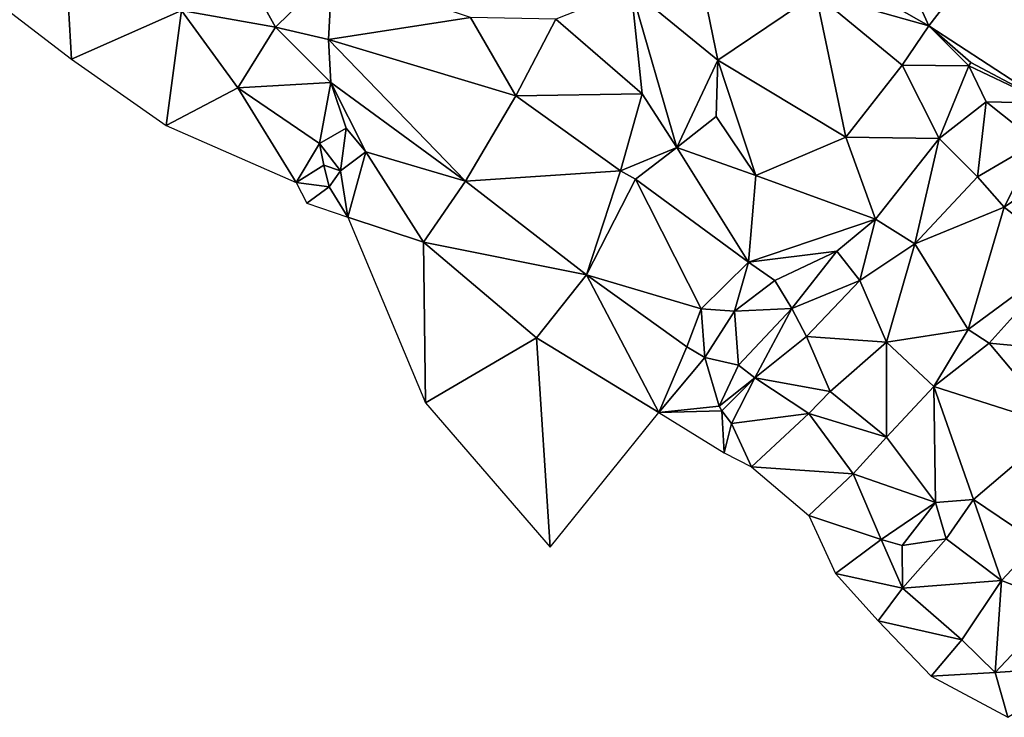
# Model space of a CAD drawing. Header units: feet. Extents: x 116535 to 120173, y 200032 to 203855.
# Tile 76 of 87: x 117651 to 117917, y 203217 to 203405. Entities that reach past the tile are written whole.
import ezdxf

# ---------------------------------------------------------------- set-up
doc = ezdxf.new("R2010")
doc.units = ezdxf.units.FT
doc.header["$MEASUREMENT"] = 0
doc.layers.add('V-TOPO-TINN-3DFC', color=3, linetype='Continuous')

msp = doc.modelspace()

# ---------------------------------------------------------------- linework, layer by layer
at = {"layer": 'V-TOPO-TINN-3DFC'}
for points in [[(117881.044, 203437.278, 586.574), (117870.198, 203418.321, 592.469), (117896.36, 203403.362, 591.936)], [(117881.044, 203437.278, 586.574), (117896.36, 203403.362, 591.936), (117916.728, 203429.813, 581.48)], [(117928.336, 203382.583, 590.163), (117916.728, 203429.813, 581.48), (117896.36, 203403.362, 591.936)], [(117665.174, 203394.435, 594.017), (117663.33, 203427.247, 593.181), (117638.1428, 203415.15, 592.8184)], [(117665.174, 203394.435, 594.017), (117694.825, 203407.543, 592.72), (117663.33, 203427.247, 593.181)], [(117816.057, 203413.26, 596.698), (117839.433, 203394.092, 593.818), (117833.991, 203420.895, 593.934)], [(117865.901, 203412.025, 593.505), (117833.991, 203420.895, 593.934), (117839.433, 203394.092, 593.818)], [(117711.619, 203418.49, 593.832), (117694.825, 203407.543, 592.72), (117720.197, 203403.015, 593.929)], [(117711.619, 203418.49, 593.832), (117720.197, 203403.015, 593.929), (117735.439, 203418.05, 599.768)], [(117735.439, 203418.05, 599.768), (117720.197, 203403.015, 593.929), (117734.509, 203399.716, 597.391)], [(117734.509, 203399.716, 597.391), (117772.736, 203405.678, 598.664), (117735.439, 203418.05, 599.768)], [(117896.36, 203403.362, 591.936), (117870.198, 203418.321, 592.469), (117865.901, 203412.025, 593.505)], [(117816.057, 203413.26, 596.698), (117795.774, 203405.227, 598.841), (117819.066, 203385.081, 596.892)], [(117828.376, 203370.607, 595.988), (117816.057, 203413.26, 596.698), (117819.066, 203385.081, 596.892)], [(117828.376, 203370.607, 595.988), (117839.433, 203394.092, 593.818), (117816.057, 203413.26, 596.698)], [(117839.433, 203394.092, 593.818), (117873.964, 203373.366, 592.067), (117865.901, 203412.025, 593.505)], [(117896.36, 203403.362, 591.936), (117865.901, 203412.025, 593.505), (117889.132, 203392.765, 592.923)], [(117865.901, 203412.025, 593.505), (117873.964, 203373.366, 592.067), (117889.132, 203392.765, 592.923)], [(117690.708, 203376.515, 593.264), (117694.825, 203407.543, 592.72), (117665.174, 203394.435, 594.017)], [(117690.708, 203376.515, 593.264), (117710.071, 203386.716, 593.744), (117694.825, 203407.543, 592.72)], [(117720.197, 203403.015, 593.929), (117694.825, 203407.543, 592.72), (117710.071, 203386.716, 593.744)], [(117734.509, 203399.716, 597.391), (117785.016, 203384.486, 597.826), (117772.736, 203405.678, 598.664)], [(117772.736, 203405.678, 598.664), (117785.016, 203384.486, 597.826), (117795.774, 203405.227, 598.841)], [(117819.066, 203385.081, 596.892), (117795.774, 203405.227, 598.841), (117785.016, 203384.486, 597.826)], [(117896.36, 203403.362, 591.936), (117889.132, 203392.765, 592.923), (117907.154, 203392.569, 591.874)], [(117928.336, 203382.583, 590.163), (117896.36, 203403.362, 591.936), (117907.64, 203393.484, 591.292)], [(117896.36, 203403.362, 591.936), (117907.154, 203392.569, 591.874), (117907.64, 203393.484, 591.292)], [(117735.079, 203388.07, 595.004), (117720.197, 203403.015, 593.929), (117710.071, 203386.716, 593.744)], [(117735.079, 203388.07, 595.004), (117734.509, 203399.716, 597.391), (117720.197, 203403.015, 593.929)], [(117771.403, 203361.515, 595.591), (117734.509, 203399.716, 597.391), (117735.079, 203388.07, 595.004)], [(117771.403, 203361.515, 595.591), (117785.016, 203384.486, 597.826), (117734.509, 203399.716, 597.391)], [(117839.433, 203394.092, 593.818), (117828.376, 203370.607, 595.988), (117838.987, 203378.932, 594.298)], [(117839.433, 203394.092, 593.818), (117838.987, 203378.932, 594.298), (117849.68, 203363.022, 592.955)], [(117839.433, 203394.092, 593.818), (117849.68, 203363.022, 592.955), (117873.964, 203373.366, 592.067)], [(117873.964, 203373.366, 592.067), (117899.119, 203373.036, 591.756), (117889.132, 203392.765, 592.923)], [(117889.132, 203392.765, 592.923), (117899.119, 203373.036, 591.756), (117907.154, 203392.569, 591.874)], [(117907.154, 203392.569, 591.874), (117899.119, 203373.036, 591.756), (117911.831, 203382.861, 591.85)], [(117928.336, 203382.583, 590.163), (117907.64, 203393.484, 591.292), (117907.154, 203392.569, 591.874)], [(117928.336, 203382.583, 590.163), (117907.154, 203392.569, 591.874), (117911.831, 203382.861, 591.85)], [(117735.079, 203388.07, 595.004), (117710.071, 203386.716, 593.744), (117732.028, 203371.622, 593.581)], [(117735.079, 203388.07, 595.004), (117732.028, 203371.622, 593.581), (117739.247, 203375.811, 593.996)], [(117735.079, 203388.07, 595.004), (117744.565, 203369.446, 594.652), (117771.403, 203361.515, 595.591)], [(117735.079, 203388.07, 595.004), (117739.247, 203375.811, 593.996), (117744.565, 203369.446, 594.652)], [(117690.708, 203376.515, 593.264), (117725.737, 203361.125, 593.067), (117710.071, 203386.716, 593.744)], [(117732.028, 203371.622, 593.581), (117710.071, 203386.716, 593.744), (117725.737, 203361.125, 593.067)], [(117813.183, 203364.285, 596.014), (117785.016, 203384.486, 597.826), (117771.403, 203361.515, 595.591)], [(117813.183, 203364.285, 596.014), (117819.066, 203385.081, 596.892), (117785.016, 203384.486, 597.826)], [(117813.183, 203364.285, 596.014), (117828.376, 203370.607, 595.988), (117819.066, 203385.081, 596.892)], [(117911.831, 203382.861, 591.85), (117899.119, 203373.036, 591.756), (117909.445, 203362.636, 589.179)], [(117925.427, 203372.01, 588.893), (117911.831, 203382.861, 591.85), (117909.445, 203362.636, 589.179)], [(117925.427, 203372.01, 588.893), (117928.336, 203382.583, 590.163), (117911.831, 203382.861, 591.85)], [(117838.987, 203378.932, 594.298), (117828.376, 203370.607, 595.988), (117849.68, 203363.022, 592.955)], [(117732.028, 203371.622, 593.581), (117737.715, 203364.251, 591), (117739.247, 203375.811, 593.996)], [(117739.247, 203375.811, 593.996), (117737.715, 203364.251, 591), (117744.565, 203369.446, 594.652)], [(117732.028, 203371.622, 593.581), (117725.737, 203361.125, 593.067), (117733.253, 203365.789, 591.007)], [(117732.028, 203371.622, 593.581), (117733.253, 203365.789, 591.007), (117737.715, 203364.251, 591)], [(117881.933, 203351.274, 590.689), (117873.964, 203373.366, 592.067), (117849.68, 203363.022, 592.955)], [(117881.933, 203351.274, 590.689), (117899.119, 203373.036, 591.756), (117873.964, 203373.366, 592.067)], [(117881.933, 203351.274, 590.689), (117892.536, 203344.587, 588.925), (117899.119, 203373.036, 591.756)], [(117909.445, 203362.636, 589.179), (117899.119, 203373.036, 591.756), (117892.536, 203344.587, 588.925)], [(117925.427, 203372.01, 588.893), (117909.445, 203362.636, 589.179), (117916.636, 203354.48, 588.848)], [(117925.427, 203372.01, 588.893), (117916.636, 203354.48, 588.848), (117931.647, 203364.726, 589.585)], [(117737.715, 203364.251, 591), (117739.691, 203351.825, 593.354), (117744.565, 203369.446, 594.652)], [(117744.565, 203369.446, 594.652), (117739.691, 203351.825, 593.354), (117760.125, 203345.035, 593.389)], [(117744.565, 203369.446, 594.652), (117760.125, 203345.035, 593.389), (117771.403, 203361.515, 595.591)], [(117813.183, 203364.285, 596.014), (117817.252, 203362.042, 595.395), (117828.376, 203370.607, 595.988)], [(117828.376, 203370.607, 595.988), (117817.252, 203362.042, 595.395), (117847.753, 203339.656, 591.468)], [(117828.376, 203370.607, 595.988), (117847.753, 203339.656, 591.468), (117849.68, 203363.022, 592.955)], [(117734.658, 203359.976, 592.093), (117733.253, 203365.789, 591.007), (117725.737, 203361.125, 593.067)], [(117734.658, 203359.976, 592.093), (117737.715, 203364.251, 591), (117733.253, 203365.789, 591.007)], [(117734.658, 203359.976, 592.093), (117739.691, 203351.825, 593.354), (117737.715, 203364.251, 591)], [(117813.183, 203364.285, 596.014), (117771.403, 203361.515, 595.591), (117804.003, 203336.297, 590.909)], [(117813.183, 203364.285, 596.014), (117804.003, 203336.297, 590.909), (117817.252, 203362.042, 595.395)], [(117931.647, 203364.726, 589.585), (117916.636, 203354.48, 588.848), (117933.651, 203341.159, 590.946)], [(117728.586, 203355.535, 593.073), (117734.658, 203359.976, 592.093), (117725.737, 203361.125, 593.067)], [(117804.003, 203336.297, 590.909), (117771.403, 203361.515, 595.591), (117760.125, 203345.035, 593.389)], [(117817.252, 203362.042, 595.395), (117804.003, 203336.297, 590.909), (117834.958, 203327.13, 591.162)], [(117817.252, 203362.042, 595.395), (117834.958, 203327.13, 591.162), (117847.753, 203339.656, 591.468)], [(117847.753, 203339.656, 591.468), (117881.933, 203351.274, 590.689), (117849.68, 203363.022, 592.955)], [(117909.445, 203362.636, 589.179), (117892.536, 203344.587, 588.925), (117916.636, 203354.48, 588.848)], [(117728.586, 203355.535, 593.073), (117739.691, 203351.825, 593.354), (117734.658, 203359.976, 592.093)], [(117892.536, 203344.587, 588.925), (117906.934, 203321.551, 591.475), (117916.636, 203354.48, 588.848)], [(117916.636, 203354.48, 588.848), (117906.934, 203321.551, 591.475), (117933.651, 203341.159, 590.946)], [(117760.595, 203301.785, 592.629), (117760.125, 203345.035, 593.389), (117739.691, 203351.825, 593.354)], [(117847.753, 203339.656, 591.468), (117871.508, 203342.604, 591.75), (117881.933, 203351.274, 590.689)], [(117881.933, 203351.274, 590.689), (117871.508, 203342.604, 591.75), (117877.737, 203334.723, 589.216)], [(117881.933, 203351.274, 590.689), (117877.737, 203334.723, 589.216), (117892.536, 203344.587, 588.925)], [(117760.595, 203301.785, 592.629), (117790.518, 203319.263, 592.537), (117760.125, 203345.035, 593.389)], [(117804.003, 203336.297, 590.909), (117760.125, 203345.035, 593.389), (117790.518, 203319.263, 592.537)], [(117847.753, 203339.656, 591.468), (117854.843, 203334.706, 591.125), (117871.508, 203342.604, 591.75)], [(117854.843, 203334.706, 591.125), (117859.387, 203327.185, 589.117), (117871.508, 203342.604, 591.75)], [(117877.737, 203334.723, 589.216), (117871.508, 203342.604, 591.75), (117859.387, 203327.185, 589.117)], [(117892.536, 203344.587, 588.925), (117877.737, 203334.723, 589.216), (117884.908, 203318.062, 592.545)], [(117892.536, 203344.587, 588.925), (117884.908, 203318.062, 592.545), (117906.934, 203321.551, 591.475)], [(117847.753, 203339.656, 591.468), (117834.958, 203327.13, 591.162), (117843.967, 203326.427, 591.606)], [(117847.753, 203339.656, 591.468), (117843.967, 203326.427, 591.606), (117854.843, 203334.706, 591.125)], [(117933.651, 203341.159, 590.946), (117906.934, 203321.551, 591.475), (117912.591, 203317.834, 591.317)], [(117933.651, 203341.159, 590.946), (117912.591, 203317.834, 591.317), (117953.192, 203314.097, 591.159)], [(117804.003, 203336.297, 590.909), (117790.518, 203319.263, 592.537), (117823.534, 203299.141, 590.575)], [(117804.003, 203336.297, 590.909), (117823.534, 203299.141, 590.575), (117831.079, 203316.844, 590.952)], [(117831.079, 203316.844, 590.952), (117834.958, 203327.13, 591.162), (117804.003, 203336.297, 590.909)], [(117843.967, 203326.427, 591.606), (117859.387, 203327.185, 589.117), (117854.843, 203334.706, 591.125)], [(117877.737, 203334.723, 589.216), (117859.387, 203327.185, 589.117), (117863.323, 203319.639, 590.145)], [(117877.737, 203334.723, 589.216), (117863.323, 203319.639, 590.145), (117884.908, 203318.062, 592.545)], [(117831.079, 203316.844, 590.952), (117835.951, 203313.947, 591.353), (117834.958, 203327.13, 591.162)], [(117834.958, 203327.13, 591.162), (117835.951, 203313.947, 591.353), (117843.967, 203326.427, 591.606)], [(117835.951, 203313.947, 591.353), (117845.002, 203311.882, 589.016), (117843.967, 203326.427, 591.606)], [(117843.967, 203326.427, 591.606), (117845.002, 203311.882, 589.016), (117859.387, 203327.185, 589.117)], [(117849.39, 203308.466, 588.653), (117859.387, 203327.185, 589.117), (117845.002, 203311.882, 589.016)], [(117849.39, 203308.466, 588.653), (117863.323, 203319.639, 590.145), (117859.387, 203327.185, 589.117)], [(117906.934, 203321.551, 591.475), (117884.908, 203318.062, 592.545), (117897.715, 203306.187, 591.448)], [(117906.934, 203321.551, 591.475), (117897.715, 203306.187, 591.448), (117912.591, 203317.834, 591.317)], [(117760.595, 203301.785, 592.629), (117794.258, 203262.813, 590.049), (117790.518, 203319.263, 592.537)], [(117823.534, 203299.141, 590.575), (117790.518, 203319.263, 592.537), (117794.258, 203262.813, 590.049)], [(117849.39, 203308.466, 588.653), (117869.764, 203304.816, 591.931), (117863.323, 203319.639, 590.145)], [(117863.323, 203319.639, 590.145), (117869.764, 203304.816, 591.931), (117884.908, 203318.062, 592.545)], [(117831.079, 203316.844, 590.952), (117823.534, 203299.141, 590.575), (117835.951, 203313.947, 591.353)], [(117884.908, 203318.062, 592.545), (117869.764, 203304.816, 591.931), (117884.883, 203292.48, 591.221)], [(117884.908, 203318.062, 592.545), (117884.883, 203292.48, 591.221), (117897.715, 203306.187, 591.448)], [(117897.715, 203306.187, 591.448), (117931.48, 203295.324, 591.234), (117912.591, 203317.834, 591.317)], [(117912.591, 203317.834, 591.317), (117931.48, 203295.324, 591.234), (117953.192, 203314.097, 591.159)], [(117823.534, 203299.141, 590.575), (117839.77, 203300.856, 586.811), (117835.951, 203313.947, 591.353)], [(117835.951, 203313.947, 591.353), (117839.77, 203300.856, 586.811), (117845.002, 203311.882, 589.016)], [(117845.002, 203311.882, 589.016), (117839.77, 203300.856, 586.811), (117849.39, 203308.466, 588.653)], [(117839.77, 203300.856, 586.811), (117840.525, 203299.557, 586.534), (117849.39, 203308.466, 588.653)], [(117843.128, 203296.2, 586.623), (117849.39, 203308.466, 588.653), (117840.525, 203299.557, 586.534)], [(117843.128, 203296.2, 586.623), (117863.977, 203298.839, 591.424), (117849.39, 203308.466, 588.653)], [(117849.39, 203308.466, 588.653), (117863.977, 203298.839, 591.424), (117869.764, 203304.816, 591.931)], [(117869.764, 203304.816, 591.931), (117863.977, 203298.839, 591.424), (117884.883, 203292.48, 591.221)], [(117898.09, 203274.83, 591.416), (117897.715, 203306.187, 591.448), (117884.883, 203292.48, 591.221)], [(117897.715, 203306.187, 591.448), (117898.09, 203274.83, 591.416), (117908.4, 203275.705, 590.853)], [(117897.715, 203306.187, 591.448), (117908.4, 203275.705, 590.853), (117931.48, 203295.324, 591.234)], [(117823.534, 203299.141, 590.575), (117840.525, 203299.557, 586.534), (117839.77, 203300.856, 586.811)], [(117823.534, 203299.141, 590.575), (117841.175, 203288.307, 586.434), (117840.525, 203299.557, 586.534)], [(117841.175, 203288.307, 586.434), (117843.128, 203296.2, 586.623), (117840.525, 203299.557, 586.534)], [(117848.485, 203284.499, 585.398), (117863.977, 203298.839, 591.424), (117843.128, 203296.2, 586.623)], [(117848.485, 203284.499, 585.398), (117875.906, 203282.646, 590.598), (117863.977, 203298.839, 591.424)], [(117863.977, 203298.839, 591.424), (117875.906, 203282.646, 590.598), (117884.883, 203292.48, 591.221)], [(117841.175, 203288.307, 586.434), (117848.485, 203284.499, 585.398), (117843.128, 203296.2, 586.623)], [(117931.48, 203295.324, 591.234), (117908.4, 203275.705, 590.853), (117925.498, 203264.06, 590.753)], [(117875.906, 203282.646, 590.598), (117898.09, 203274.83, 591.416), (117884.883, 203292.48, 591.221)], [(117863.971, 203271.336, 584.483), (117875.906, 203282.646, 590.598), (117848.485, 203284.499, 585.398)], [(117863.971, 203271.336, 584.483), (117883.445, 203264.869, 590.706), (117875.906, 203282.646, 590.598)], [(117875.906, 203282.646, 590.598), (117883.445, 203264.869, 590.706), (117898.09, 203274.83, 591.416)], [(117898.09, 203274.83, 591.416), (117901.002, 203265.12, 588.597), (117908.4, 203275.705, 590.853)], [(117908.4, 203275.705, 590.853), (117901.002, 203265.12, 588.597), (117915.961, 203253.807, 589.095)], [(117908.4, 203275.705, 590.853), (117915.961, 203253.807, 589.095), (117925.498, 203264.06, 590.753)], [(117883.445, 203264.869, 590.706), (117889.181, 203263.253, 590.962), (117898.09, 203274.83, 591.416)], [(117889.181, 203263.253, 590.962), (117901.002, 203265.12, 588.597), (117898.09, 203274.83, 591.416)], [(117863.971, 203271.336, 584.483), (117871.131, 203255.75, 583.955), (117883.445, 203264.869, 590.706)], [(117889.181, 203263.253, 590.962), (117889.25, 203251.789, 588.922), (117901.002, 203265.12, 588.597)], [(117889.25, 203251.789, 588.922), (117915.961, 203253.807, 589.095), (117901.002, 203265.12, 588.597)], [(117883.445, 203264.869, 590.706), (117871.131, 203255.75, 583.955), (117889.25, 203251.789, 588.922)], [(117883.445, 203264.869, 590.706), (117889.25, 203251.789, 588.922), (117889.181, 203263.253, 590.962)], [(117915.961, 203253.807, 589.095), (117931.758, 203247.644, 590.241), (117925.498, 203264.06, 590.753)], [(117889.25, 203251.789, 588.922), (117871.131, 203255.75, 583.955), (117882.709, 203242.979, 587.752)], [(117889.25, 203251.789, 588.922), (117882.709, 203242.979, 587.752), (117905.222, 203237.851, 590.605)], [(117889.25, 203251.789, 588.922), (117905.222, 203237.851, 590.605), (117915.961, 203253.807, 589.095)], [(117915.961, 203253.807, 589.095), (117905.222, 203237.851, 590.605), (117914.193, 203229.006, 591.851)], [(117915.961, 203253.807, 589.095), (117914.193, 203229.006, 591.851), (117931.758, 203247.644, 590.241)], [(117939.575, 203230.789, 591.954), (117931.758, 203247.644, 590.241), (117914.193, 203229.006, 591.851)], [(117882.709, 203242.979, 587.752), (117897.005, 203228.041, 591.29), (117905.222, 203237.851, 590.605)], [(117905.222, 203237.851, 590.605), (117897.005, 203228.041, 591.29), (117914.193, 203229.006, 591.851)], [(117914.193, 203229.006, 591.851), (117917.67, 203216.959, 592.171), (117939.575, 203230.789, 591.954)], [(117897.005, 203228.041, 591.29), (117917.67, 203216.959, 592.171), (117914.193, 203229.006, 591.851)]]:
    msp.add_3dface(points, dxfattribs=at)

doc.saveas('drawing.dxf')
